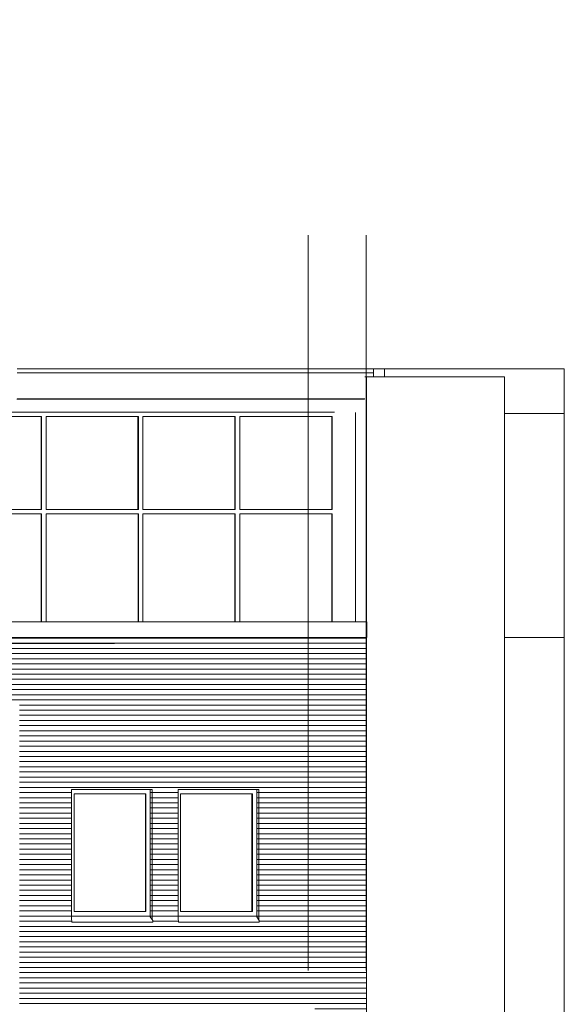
# Model space of a CAD drawing. Extents: x -138812 to 250702, y -18987 to 104055.
# Tile 122 of 193: x 55553 to 62222, y 92003 to 104055. Entities that reach past the tile are written whole.
import ezdxf

# ---------------------------------------------------------------- set-up
doc = ezdxf.new("R2010")
doc.units = 0
doc.header["$LTSCALE"] = 50
doc.linetypes.add('7 Voorgevel & doorsnede A-A$0$_ .', pattern=[380, 180, -100, 0, -100])
doc.linetypes.add('7 Voorgevel & doorsnede A-A$0$B0302', pattern=[1251.000023, 626.000023, -312.5, 0, -312.5])
doc.layers.get('0').update_dxf_attribs({"linetype": 'CONTINUOUS'})
for name, color, linetype in [('7 Voorgevel & doorsnede A-A$0$00 Bestaand', 7, 'CONTINUOUS'), ('7 Voorgevel & doorsnede A-A$0$00 Bestaand Afdek-arcering', 7, 'CONTINUOUS'), ('7 Voorgevel & doorsnede A-A$0$00 Bestaand Ramen', 7, 'CONTINUOUS'), ('7 Voorgevel & doorsnede A-A$0$21 Buitenwanden', 7, 'CONTINUOUS'), ('7 Voorgevel & doorsnede A-A$0$90 Terrein', 7, 'CONTINUOUS'), ('7 Voorgevel & doorsnede A-A$0$A Stramien', 7, 'CONTINUOUS')]:
    doc.layers.add(name, color=color, linetype=linetype)

# ---------------------------------------------------------------- blocks, each defined once
blk = doc.blocks.new('7 Voorgevel & doorsnede A-A$0$Section Elem_92_2', base_point=(2609, 6899))
at = {"layer": '7 Voorgevel & doorsnede A-A$0$00 Bestaand Afdek-arcering', "linetype": 'Continuous', "lineweight": 0}
h = blk.add_hatch(dxfattribs=at)
h.set_pattern_fill('LIJNEN_HORZ__63_0002', color=9, style=0, pattern_type=2)
h.set_pattern_definition([(0, (1497.7, 6899.32), (0, 63), [])])
h.paths.add_polyline_path([(45436, 23899), (41821, 23899), (41821, 20219), (45436, 20219)], flags=0)
h.paths.add_polyline_path([(42457, 22849), (43445, 22849), (43445, 21253), (43450, 21246), (43450, 21226), (42461, 21226), (42457, 21234), (42457, 21236), (42461, 21236), (42461, 21245), (42457, 21251), (42457, 21253)], flags=0)
h.paths.add_polyline_path([(43765, 21245), (43761, 21251), (43761, 21253), (43761, 22849), (44749, 22849), (44749, 21253), (44754, 21246), (44754, 21226), (43765, 21226), (43761, 21234), (43761, 21236), (43765, 21236)], flags=0)
h = blk.add_hatch(dxfattribs=at)
h.set_pattern_fill('LIJNEN_HORZ__63_0002', color=9, style=0, pattern_type=2)
h.set_pattern_definition([(4e-12, (44556.06, 6899.32), (0, 63), [])])
h.paths.add_polyline_path([(43421, 21299), (43421, 21299), (43421, 21289), (43445, 21253), (43445, 22849), (43421, 22849)], flags=0)
h = blk.add_hatch(dxfattribs=at)
h.set_pattern_fill('LIJNEN_HORZ__63_0002', color=9, style=0, pattern_type=2)
h.set_pattern_definition([(0, (45860.234, 6899.32), (0, 63), [])])
h.paths.add_polyline_path([(44749, 22849), (44725, 22849), (44725, 21299), (44725, 21299), (44725, 21289), (44749, 21253)], flags=0)
at = {"layer": '7 Voorgevel & doorsnede A-A$0$00 Bestaand', "color": 1, "linetype": 'Continuous', "lineweight": 0}
for p, q in [((42457, 21251), (42457, 22849)), ((43445, 22849), (43445, 21253)), ((43761, 22849), (43761, 21251)), ((44749, 21253), (44749, 22849))]:
    blk.add_line(p, q, dxfattribs=at)
blk = doc.blocks.new('7 Voorgevel & doorsnede A-A$0$Section Elem_107_2', base_point=(2609, 6899))
at = {"layer": '7 Voorgevel & doorsnede A-A$0$00 Bestaand Ramen', "color": 1, "linetype": 'Continuous', "lineweight": 0}
for p, q in [((42457, 22849), (43445, 22849)), ((43366, 22794), (42487, 22794)), ((42487, 22794), (42487, 21354)), ((43361, 22794), (43361, 21354)), ((43366, 21354), (43366, 22794)), ((43421, 22849), (43421, 21299)), ((42487, 21354), (43366, 21354)), ((43421, 21299), (42457, 21299)), ((42457, 21253), (42461, 21246)), ((42461, 21245), (42457, 21251)), ((42457, 21234), (42457, 21236)), ((42457, 21236), (42461, 21229)), ((42461, 21236), (42457, 21236)), ((42461, 21226), (42457, 21234)), ((42461, 21246), (42461, 21226)), ((42461, 21229), (42461, 21245)), ((43450, 21226), (42461, 21226)), ((43421, 21299), (43421, 21289)), ((43421, 21289), (43450, 21246)), ((43450, 21246), (43450, 21226))]:
    blk.add_line(p, q, dxfattribs=at)
blk = doc.blocks.new('7 Voorgevel & doorsnede A-A$0$Section Elem_108_2', base_point=(2609, 6899))
at = {"layer": '7 Voorgevel & doorsnede A-A$0$00 Bestaand Ramen', "color": 1, "linetype": 'Continuous', "lineweight": 0}
for p, q in [((44749, 22849), (43761, 22849)), ((43791, 21354), (43791, 22794)), ((43791, 22794), (44671, 22794)), ((44666, 21354), (44666, 22794)), ((44671, 22794), (44671, 21354)), ((44725, 22849), (44725, 21299)), ((44671, 21354), (43791, 21354)), ((43761, 21299), (44725, 21299)), ((43761, 21253), (43765, 21246)), ((43765, 21245), (43761, 21251)), ((43761, 21234), (43761, 21236)), ((43761, 21236), (43765, 21229)), ((43761, 21236), (43765, 21236)), ((43765, 21226), (43761, 21234)), ((43765, 21246), (43765, 21226)), ((43765, 21229), (43765, 21245)), ((43765, 21226), (44754, 21226)), ((44725, 21299), (44725, 21289)), ((44725, 21289), (44754, 21246)), ((44754, 21246), (44754, 21226))]:
    blk.add_line(p, q, dxfattribs=at)
blk = doc.blocks.new('7 Voorgevel & doorsnede A-A$0$Section Elem_121_2', base_point=(2609, 6899))
at = {"layer": '7 Voorgevel & doorsnede A-A$0$00 Bestaand Afdek-arcering', "linetype": 'Continuous', "lineweight": 0}
h = blk.add_hatch(dxfattribs=at)
h.set_pattern_fill('LIJNEN_HORZ__63_0002', color=9, style=0, pattern_type=2)
h.set_pattern_definition([(0, (1497.7, 6899.32), (0, 63), [])])
h.paths.add_polyline_path([(38228, 23899), (41821, 23899), (41821, 24709), (38228, 24709)], flags=0)
blk = doc.blocks.new('7 Voorgevel & doorsnede A-A$0$Section Elem_122_2', base_point=(2609, 6899))
at = {"layer": '7 Voorgevel & doorsnede A-A$0$00 Bestaand Afdek-arcering', "linetype": 'Continuous', "lineweight": 0}
h = blk.add_hatch(dxfattribs=at)
h.set_pattern_fill('LIJNEN_HORZ__63_0002', color=9, style=0, pattern_type=2)
h.set_pattern_definition([(0, (1497.7, 6899.32), (0, 63), [])])
h.paths.add_polyline_path([(41821, 24709), (41821, 23899), (45436, 23899), (45436, 24709)], flags=0)
blk = doc.blocks.new('7 Voorgevel & doorsnede A-A$0$Section Elem_128_2', base_point=(2609, 6899))
at = {"layer": '7 Voorgevel & doorsnede A-A$0$00 Bestaand', "color": 1, "linetype": 'Continuous', "lineweight": 0}
for p, q in [((46067, 27899), (46067, 24899)), ((46067, 27899), (47757, 27899)), ((47757, 27899), (47757, 6799))]:
    blk.add_line(p, q, dxfattribs=at)
blk = doc.blocks.new('7 Voorgevel & doorsnede A-A$0$Section Elem_129_2', base_point=(2609, 6899))
at = {"layer": '7 Voorgevel & doorsnede A-A$0$00 Bestaand', "color": 1, "linetype": 'Continuous', "lineweight": 0}
blk.add_line((46046, 27899), (46067, 27899), dxfattribs=at)
blk = doc.blocks.new('7 Voorgevel & doorsnede A-A$0$Section Elem_138_2', base_point=(2609, 6899))
at = {"layer": '7 Voorgevel & doorsnede A-A$0$00 Bestaand', "color": 1, "linetype": 'Continuous', "lineweight": 0}
for p, q in [((41790, 27999), (46154, 27999)), ((46154, 27999), (46154, 27949)), ((41790, 27949), (46154, 27949)), ((46154, 27949), (46154, 27899)), ((41785, 27625), (46043, 27625)), ((41786, 27627), (46044, 27627)), ((41789, 27629), (46046, 27629))]:
    blk.add_line(p, q, dxfattribs=at)
blk = doc.blocks.new('7 Voorgevel & doorsnede A-A$0$Section Elem_175_2', base_point=(2609, 6899))
at = {"layer": '7 Voorgevel & doorsnede A-A$0$00 Bestaand Ramen', "color": 1, "linetype": 'Continuous', "lineweight": 0}
for p, q in [((43303, 27469), (42117, 27469)), ((42144, 26277), (42144, 27414)), ((42144, 27414), (43276, 27414)), ((43269, 26277), (43269, 27414)), ((43276, 27414), (43276, 26277)), ((43276, 26277), (42144, 26277)), ((42144, 24899), (42144, 26222)), ((42144, 26222), (43276, 26222)), ((43271, 24899), (43271, 26222)), ((43276, 26222), (43276, 24899))]:
    blk.add_line(p, q, dxfattribs=at)
blk = doc.blocks.new('7 Voorgevel & doorsnede A-A$0$Section Elem_176_2', base_point=(2609, 6899))
at = {"layer": '7 Voorgevel & doorsnede A-A$0$00 Bestaand Ramen', "color": 1, "linetype": 'Continuous', "lineweight": 0}
for p, q in [((44489, 27469), (43303, 27469)), ((43330, 26277), (43330, 27414)), ((43330, 27414), (44462, 27414)), ((44455, 26277), (44455, 27414)), ((44462, 27414), (44462, 26277)), ((44462, 26277), (43330, 26277)), ((43330, 24899), (43330, 26222)), ((43330, 26222), (44462, 26222)), ((44457, 24899), (44457, 26222)), ((44462, 26222), (44462, 24899))]:
    blk.add_line(p, q, dxfattribs=at)
blk = doc.blocks.new('7 Voorgevel & doorsnede A-A$0$Section Elem_177_2', base_point=(2609, 6899))
at = {"layer": '7 Voorgevel & doorsnede A-A$0$00 Bestaand Ramen', "color": 1, "linetype": 'Continuous', "lineweight": 0}
for p, q in [((42117, 27469), (40931, 27469)), ((40958, 26277), (40958, 27414)), ((40958, 27414), (42090, 27414)), ((42083, 26277), (42083, 27414)), ((42090, 27414), (42090, 26277)), ((42090, 26277), (40958, 26277)), ((40958, 24899), (40958, 26222)), ((40958, 26222), (42090, 26222)), ((42083, 24899), (42083, 26222)), ((42090, 26222), (42090, 24899))]:
    blk.add_line(p, q, dxfattribs=at)
blk = doc.blocks.new('7 Voorgevel & doorsnede A-A$0$Section Elem_178_2', base_point=(2609, 6899))
at = {"layer": '7 Voorgevel & doorsnede A-A$0$00 Bestaand Ramen', "color": 1, "linetype": 'Continuous', "lineweight": 0}
for p, q in [((45676, 27469), (44489, 27469)), ((44517, 26277), (44517, 27414)), ((44517, 27414), (45648, 27414)), ((45642, 26277), (45642, 27414)), ((45648, 27414), (45648, 26277)), ((45648, 26277), (44517, 26277)), ((44517, 24899), (44517, 26222)), ((44517, 26222), (45648, 26222)), ((45642, 24899), (45642, 26222)), ((45648, 26222), (45648, 24899))]:
    blk.add_line(p, q, dxfattribs=at)
blk = doc.blocks.new('7 Voorgevel & doorsnede A-A$0$Section Elem_180_2', base_point=(2609, 6899))
at = {"layer": '7 Voorgevel & doorsnede A-A$0$00 Bestaand', "color": 1, "linetype": 'Continuous', "lineweight": 0}
blk.add_line((45933, 27463), (45933, 24899), dxfattribs=at)
blk = doc.blocks.new('7 Voorgevel & doorsnede A-A$0$Section Elem_203_2', base_point=(2609, 6899))
at = {"layer": '7 Voorgevel & doorsnede A-A$0$00 Bestaand Afdek-arcering', "linetype": 'Continuous', "lineweight": 0}
h = blk.add_hatch(dxfattribs=at)
h.set_pattern_fill('LIJNEN_HORZ__63_0002', color=9, style=0, pattern_type=2)
h.set_pattern_definition([(0, (1497.7, 6899.32), (0, 63), [])])
h.paths.add_polyline_path([(46068, 24709), (45436, 24709), (45436, 12649), (45554, 12649), (45554, 6799), (46068, 6799)], flags=0)
at = {"layer": '7 Voorgevel & doorsnede A-A$0$00 Bestaand', "color": 1, "linetype": 'Continuous', "lineweight": 0}
blk.add_line((46068, 24709), (46068, 6799), dxfattribs=at)
blk = doc.blocks.new('7 Voorgevel & doorsnede A-A$0$Section Elem_231_2', base_point=(2609, 6899))
at = {"layer": '7 Voorgevel & doorsnede A-A$0$90 Terrein', "color": 1, "linetype": 'Continuous', "lineweight": 0}
for p in [(47757, 24709), (48490, 12649)]:
    blk.add_line(p, (48490, 24709), dxfattribs=at)
blk = doc.blocks.new('7 Voorgevel & doorsnede A-A$0$Section Elem_232_2', base_point=(2609, 6899))
at = {"layer": '7 Voorgevel & doorsnede A-A$0$90 Terrein', "color": 1, "linetype": 'Continuous', "lineweight": 0}
blk.add_line((48490, 24709), (48490, 27449), dxfattribs=at)
blk = doc.blocks.new('7 Voorgevel & doorsnede A-A$0$Section Elem_233_2', base_point=(2609, 6899))
at = {"layer": '7 Voorgevel & doorsnede A-A$0$90 Terrein', "color": 1, "linetype": 'Continuous', "lineweight": 0}
for p, q in [((46154, 27999), (46287, 27999)), ((46287, 27999), (48490, 27999)), ((46287, 27899), (46287, 27999)), ((48490, 27449), (48490, 27999)), ((47757, 27449), (48490, 27449))]:
    blk.add_line(p, q, dxfattribs=at)
blk = doc.blocks.new('7 Voorgevel & doorsnede A-A$0$Section Elem_243_2', base_point=(2609, 6899))
at = {"layer": '7 Voorgevel & doorsnede A-A$0$21 Buitenwanden', "color": 1, "linetype": 'Continuous', "lineweight": 0}
for p, q in [((31036, 24899), (46071, 24899)), ((46071, 24709), (46071, 24899)), ((31036, 24709), (46071, 24709))]:
    blk.add_line(p, q, dxfattribs=at)
blk = doc.blocks.new('7 Voorgevel & doorsnede A-A$0$G1 VOORGEVEL_STORY_MARKER', base_point=(2609, 6899))
at = {"color": 9, "linetype": '7 Voorgevel & doorsnede A-A$0$B0302', "lineweight": 0}
for p, q in [((1574, 27999), (48490, 27999)), ((1574, 23899), (48490, 23899)), ((1574, 20499), (48490, 20499))]:
    blk.add_line(p, q, dxfattribs=at)

msp = doc.modelspace()

# ---------------------------------------------------------------- linework, layer by layer
at = {"layer": '7 Voorgevel & doorsnede A-A$0$A Stramien', "color": 9, "linetype": '7 Voorgevel & doorsnede A-A$0$_ .', "lineweight": 0}
msp.add_line((17353.99277, 96419.41365), (56714.69277, 96419.41365), dxfattribs=at)
at = {"layer": '7 Voorgevel & doorsnede A-A$0$A Stramien', "color": 9, "linetype": '7 Voorgevel & doorsnede A-A$0$_ .', "lineweight": 0, "flags": 128}
for points in [[(59083.99277, 73417.01365), (59083.99277, 104055.20506)], [(59796.99277, 73417.01365), (59796.99277, 104055.20506)]]:
    msp.add_lwpolyline(points, dxfattribs=at)

# ---------------------------------------------------------------- block references
at = {"linetype": 'Continuous', "lineweight": 0}
msp.add_blockref('7 Voorgevel & doorsnede A-A$0$G1 VOORGEVEL_STORY_MARKER', (16340.65165, 78683.04477), dxfattribs=at)
at = {"layer": '7 Voorgevel & doorsnede A-A$0$00 Bestaand', "color": 9, "lineweight": 0}
for name in ['7 Voorgevel & doorsnede A-A$0$Section Elem_138_2', '7 Voorgevel & doorsnede A-A$0$Section Elem_129_2', '7 Voorgevel & doorsnede A-A$0$Section Elem_128_2', '7 Voorgevel & doorsnede A-A$0$Section Elem_180_2', '7 Voorgevel & doorsnede A-A$0$Section Elem_121_2', '7 Voorgevel & doorsnede A-A$0$Section Elem_122_2', '7 Voorgevel & doorsnede A-A$0$Section Elem_203_2', '7 Voorgevel & doorsnede A-A$0$Section Elem_92_2']:
    msp.add_blockref(name, (16340.65165, 78683.04477), dxfattribs=at)
at = {"layer": '7 Voorgevel & doorsnede A-A$0$00 Bestaand Ramen', "color": 9, "lineweight": 0}
for name in ['7 Voorgevel & doorsnede A-A$0$Section Elem_177_2', '7 Voorgevel & doorsnede A-A$0$Section Elem_175_2', '7 Voorgevel & doorsnede A-A$0$Section Elem_176_2', '7 Voorgevel & doorsnede A-A$0$Section Elem_178_2', '7 Voorgevel & doorsnede A-A$0$Section Elem_107_2', '7 Voorgevel & doorsnede A-A$0$Section Elem_108_2']:
    msp.add_blockref(name, (16340.65165, 78683.04477), dxfattribs=at)
at = {"layer": '7 Voorgevel & doorsnede A-A$0$21 Buitenwanden', "color": 9, "lineweight": 0}
msp.add_blockref('7 Voorgevel & doorsnede A-A$0$Section Elem_243_2', (16340.65165, 78683.04477), dxfattribs=at)
at = {"layer": '7 Voorgevel & doorsnede A-A$0$90 Terrein', "color": 9, "lineweight": 0}
for name in ['7 Voorgevel & doorsnede A-A$0$Section Elem_233_2', '7 Voorgevel & doorsnede A-A$0$Section Elem_232_2', '7 Voorgevel & doorsnede A-A$0$Section Elem_231_2']:
    msp.add_blockref(name, (16340.65165, 78683.04477), dxfattribs=at)

doc.saveas('drawing.dxf')
